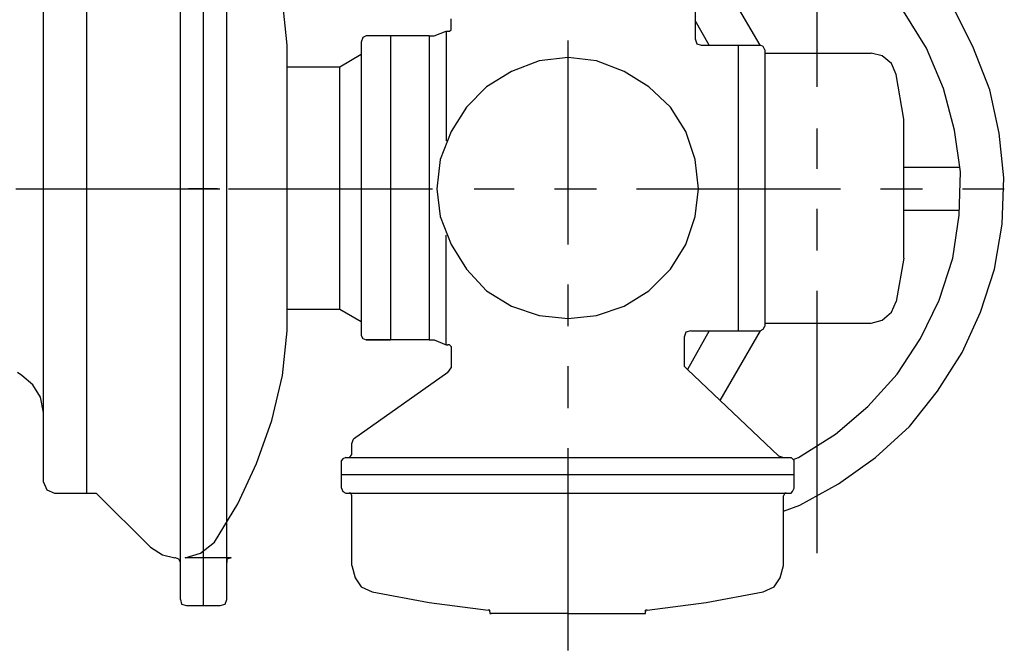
# Model space of a CAD drawing. Header units: inches. Extents: x -341304 to 31571016, y -692717 to 2132253.
# Tile 10 of 256: x 358243 to 359587, y -567148 to -566286. Entities that reach past the tile are written whole.
import ezdxf

# ---------------------------------------------------------------- set-up
doc = ezdxf.new("R2010")
doc.units = ezdxf.units.IN
doc.header["$MEASUREMENT"] = 0
doc.layers.add('cw pipe', color=3, linetype='Continuous')

# ---------------------------------------------------------------- blocks, each defined once
blk = doc.blocks.new('7ugb')
at = {"layer": 'cw pipe', "color": 20}
for points in [[(474.36, 2052.11), (474.36, 2621.65)], [(458.53, 2056.28), (458.53, 2618.58)], [(490.18, 2056.28), (490.18, 2618.58)], [(531.48, 2434.88), (528.18, 2465.64), (520.93, 2496.19), (510.38, 2524.53), (497.64, 2553.1), (481.82, 2579.47), (472.37, 2586.94), (461.82, 2588.91)], [(893.16, 2406.54), (893.16, 2585.84)], [(870.08, 2116.64), (881.4, 2120.67), (907.76, 2135.39), (933.03, 2153.41), (956.1, 2174.5), (975.22, 2198.67), (992.14, 2225.04), (1004.67, 2252.5), (1014.11, 2281.95), (1019.39, 2312.71), (1020.49, 2344.35), (1017.41, 2374.9), (1011.04, 2404.34), (999.39, 2434), (985.77, 2461.25), (967.75, 2486.74), (946.66, 2508.71), (922.49, 2528.93), (897.22, 2545.63), (868.65, 2558.37), (839.21, 2567.82), (819.67, 2571.17)], [(394.78, 2129.02), (394.78, 2544.75)], [(365.11, 2136.49), (365.11, 2537.28)], [(876.72, 2151.83), (880.3, 2153.41), (905.57, 2169.23), (927.76, 2188.12), (947.76, 2210.32), (963.58, 2234.49), (976.32, 2260.85), (985.77, 2289.42), (989.94, 2318.86), (991.04, 2348.53), (986.87, 2376.87), (979.4, 2405.44), (967.75, 2432.9), (951.93, 2458.17), (934.13, 2480.37), (911.94, 2500.36), (887.55, 2517.28), (861.18, 2529.81), (832.84, 2538.38), (826.8, 2539.49)], [(854.26, 2434.88), (823.5, 2487.62)], [(809.88, 2481.47), (809.88, 2439.28)], [(643.32, 2445.43), (643.32, 2452.9)], [(819.33, 2434.88), (809.88, 2451.8)], [(628.38, 2441.25), (585.31, 2441.25), (583.11, 2440.16), (582.02, 2437.08)], [(602.01, 2441.25), (602.01, 2233.61)], [(628.38, 2441.25), (631.68, 2441.25), (640.03, 2444.55)], [(628.38, 2441.25), (628.38, 2233.61)], [(640.03, 2444.55), (640.03, 2369.62)], [(640.03, 2444.55), (641.12, 2444.55)], [(641.12, 2444.55), (642.22, 2444.55), (643.32, 2445.43)], [(809.88, 2439.28), (810.98, 2435.98), (814.05, 2434.88), (854.26, 2434.88)], [(531.48, 2239.76), (531.48, 2434.88)], [(582.02, 2437.08), (582.02, 2236.68)], [(723.3, 2298.87), (723.3, 2438.18)], [(839.32, 2434.88), (839.32, 2239.76)], [(857.34, 2431.81), (856.24, 2434), (854.26, 2434.88)], [(567.29, 2254.7), (567.29, 2420.16), (582.02, 2428.73)], [(812.08, 2336.88), (809.88, 2356.88), (803.51, 2375.99), (792.96, 2392.69), (778.24, 2406.54), (761.32, 2417.08), (742.42, 2424.33), (723.3, 2426.53), (703.31, 2424.33), (684.41, 2417.08), (667.49, 2406.54), (653.87, 2392.69), (643.32, 2375.99), (635.85, 2356.88), (633.65, 2336.88), (635.85, 2317.98), (643.32, 2298.87), (653.87, 2281.95), (667.49, 2267.23), (684.41, 2256.68), (703.31, 2250.31), (723.3, 2248.33), (742.42, 2250.31), (761.32, 2256.68), (778.24, 2267.23), (792.96, 2281.95), (803.51, 2298.87), (809.88, 2317.98), (812.08, 2336.88)], [(857.34, 2431.81), (857.34, 2243.06)], [(857.34, 2429.61), (930.07, 2429.61)], [(946.99, 2414.89), (943.91, 2422.36), (937.54, 2427.63), (930.07, 2429.61)], [(531.48, 2254.7), (531.48, 2420.16)], [(531.48, 2420.16), (567.29, 2420.16)], [(952.26, 2289.42), (952.26, 2384.34), (946.99, 2414.89)], [(893.16, 2350.5), (893.16, 2377.97)], [(952.26, 2351.6), (990.59, 2351.6)], [(346.22, 2336.88), (485.53, 2336.88)], [(427.77, 2336.88), (455.24, 2336.88)], [(483.8, 2336.88), (464.02, 2336.88)], [(491.27, 2336.88), (630.58, 2336.88)], [(659.14, 2336.88), (686.39, 2336.88)], [(713.86, 2336.88), (742.42, 2336.88)], [(769.89, 2336.88), (908.98, 2336.88)], [(936.44, 2336.88), (965.01, 2336.88)], [(992.26, 2336.88), (1020.82, 2336.88)], [(893.16, 2294.69), (893.16, 2323.26)], [(952.26, 2322.16), (990.07, 2322.16)], [(640.03, 2230.31), (640.03, 2305.24)], [(952.26, 2289.42), (946.99, 2259.98)], [(723.3, 2243.06), (723.3, 2271.4)], [(893.16, 2087.93), (893.16, 2267.23)], [(930.07, 2245.03), (937.54, 2247.23), (943.91, 2252.5), (946.99, 2259.98)], [(531.48, 2254.7), (567.29, 2254.7)], [(567.29, 2254.7), (582.02, 2246.13)], [(857.34, 2245.03), (930.07, 2245.03)], [(481.82, 2095.4), (497.64, 2121.76), (510.38, 2149.23), (520.93, 2178.67), (528.18, 2209.22), (531.48, 2239.76)], [(806.8, 2239.76), (803.51, 2238.88), (802.41, 2235.59)], [(819.33, 2239.76), (804.6, 2213.39)], [(806.8, 2239.76), (854.26, 2239.76)], [(854.26, 2239.76), (826.8, 2192.3)], [(854.26, 2239.76), (856.24, 2240.86), (857.34, 2243.06)], [(582.02, 2236.68), (583.11, 2234.49), (585.31, 2233.61)], [(582.02, 2236.68), (583.11, 2234.49), (585.31, 2233.61)], [(628.38, 2233.61), (585.31, 2233.61), (602.01, 2233.61)], [(628.38, 2233.61), (631.68, 2233.61), (640.03, 2230.31)], [(802.41, 2235.59), (802.41, 2215.59)], [(640.03, 2230.31), (641.12, 2230.31)], [(643.32, 2229.21), (642.22, 2230.31), (641.12, 2230.31)], [(643.32, 2229.21), (643.32, 2214.49)], [(365.11, 2183.95), (363.13, 2194.5), (357.86, 2202.85), (350.39, 2209.22), (347.31, 2211.41)], [(641.12, 2211.41), (576.74, 2165.93)], [(641.12, 2211.41), (643.32, 2214.49)], [(723.3, 2187.02), (723.3, 2215.59)], [(802.41, 2215.59), (804.6, 2213.39)], [(804.6, 2213.39), (866.79, 2154.5)], [(575.64, 2155.38), (575.64, 2162.85), (576.74, 2165.93)], [(723.3, 2021.57), (723.3, 2159.78)], [(571.47, 2153.41), (569.49, 2152.31), (568.39, 2151.21)], [(568.39, 2132.31), (568.39, 2151.21)], [(571.47, 2153.41), (875.36, 2153.41)], [(573.67, 2153.41), (574.77, 2154.5), (575.64, 2155.38)], [(866.79, 2154.5), (870.08, 2153.41)], [(877.34, 2151.21), (876.24, 2152.31), (875.36, 2153.41)], [(877.34, 2132.31), (877.34, 2151.21)], [(568.39, 2141.76), (877.34, 2141.76)], [(365.11, 2136.49), (367.31, 2131.21), (372.58, 2129.02), (401.15, 2129.02)], [(568.39, 2132.31), (569.49, 2130.11), (571.47, 2129.02)], [(875.36, 2129.02), (876.24, 2130.11), (877.34, 2132.31)], [(401.15, 2129.02), (438.06, 2092.1)], [(571.47, 2129.02), (875.36, 2129.02)], [(575.64, 2127.04), (574.77, 2129.02), (573.67, 2129.02)], [(575.64, 2079.58), (575.64, 2127.04)], [(856.24, 2061.56), (863.71, 2064.85), (867.89, 2071.01), (870.08, 2079.58), (870.08, 2127.04)], [(872.06, 2129.02), (870.96, 2129.02), (870.08, 2127.04)], [(438.06, 2092.1), (446.41, 2086.83), (454.76, 2084.85)], [(461.82, 2084.85), (472.37, 2087.93), (481.82, 2095.4)], [(458.53, 2081.55), (457.44, 2083.75), (455.24, 2084.85), (454.76, 2084.85)], [(493.25, 2084.85), (461.82, 2084.85)], [(493.25, 2084.85), (490.18, 2083.75), (490.18, 2081.55)], [(575.64, 2079.58), (577.84, 2071.01), (582.02, 2064.85), (589.49, 2061.56)], [(458.53, 2056.28), (459.41, 2053.21), (462.71, 2052.11)], [(462.71, 2052.11), (485.78, 2052.11), (489.08, 2053.21), (490.18, 2056.28)], [(589.49, 2061.56), (628.38, 2054.31), (668.59, 2049.03)], [(777.14, 2049.03), (817.35, 2054.31), (856.24, 2061.56)], [(669.69, 2047.93), (669.69, 2049.03), (668.59, 2049.03)], [(669.69, 2047.93), (669.69, 2049.03)], [(669.69, 2047.93), (669.69, 2046.84), (670.57, 2046.84)], [(723.3, 2046.84), (670.57, 2046.84)], [(723.3, 2046.84), (775.16, 2046.84)], [(775.16, 2046.84), (776.04, 2046.84), (776.04, 2047.93)], [(776.04, 2047.93), (776.04, 2049.03)], [(777.14, 2049.03), (776.04, 2049.03), (776.04, 2047.93)]]:
    blk.add_lwpolyline(points, dxfattribs=at)
blk = doc.blocks.new('Q-Q')
at = {"xscale": 2, "yscale": 2, "zscale": 2}
blk.add_blockref('7ugb', (-1649596.2, 164869.2), dxfattribs=at)

msp = doc.modelspace()

# ---------------------------------------------------------------- block references
at = {"color": 7}
msp.add_blockref('Q-Q', (2007141.3, -736060.4), dxfattribs=at)

doc.saveas('drawing.dxf')
